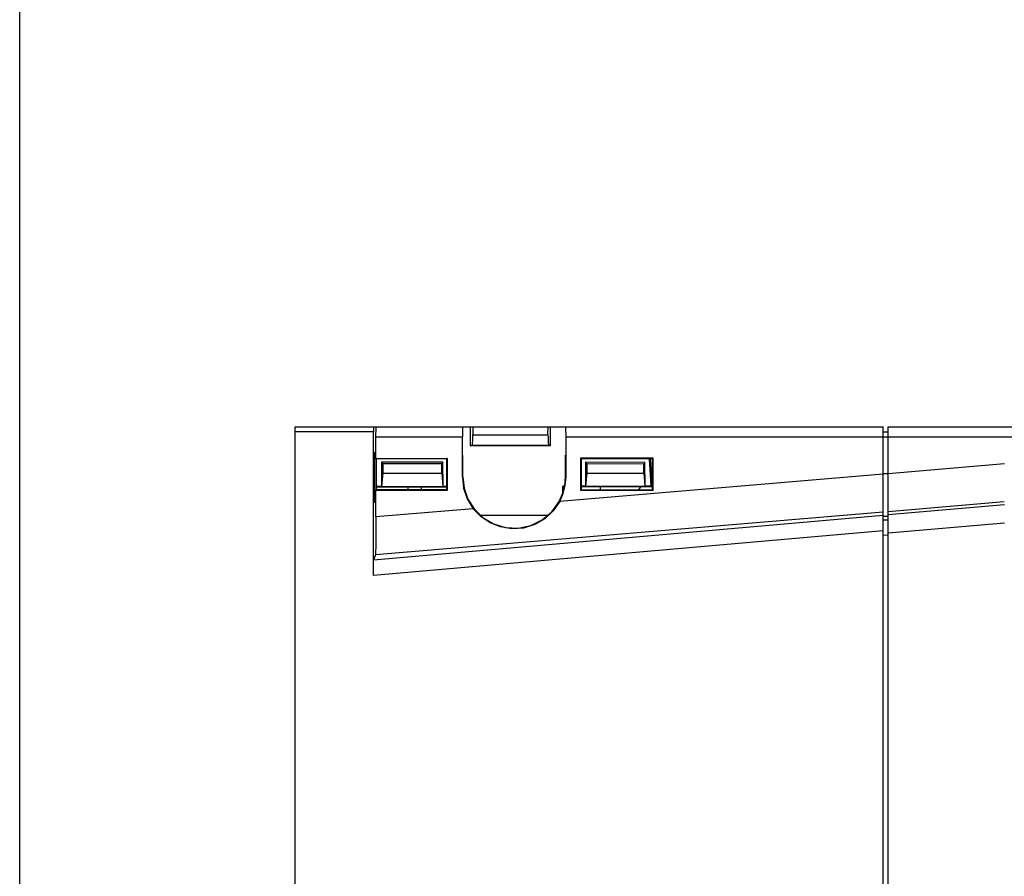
# Model space of a CAD drawing. Header units: millimetres. Extents: x 0 to 600, y 0 to 600.
# Tile 5 of 48: x 0 to 97, y 327 to 412. Entities that reach past the tile are written whole.
import ezdxf

# ---------------------------------------------------------------- set-up
doc = ezdxf.new("R2010")
doc.units = ezdxf.units.MM
doc.header["$LTSCALE"] = 39.111111
doc.layers.get('0').update_dxf_attribs({"linetype": 'CONTINUOUS'})

msp = doc.modelspace()

# ---------------------------------------------------------------- linework, layer by layer
at = {"color": 7, "linetype": 'CONTINUOUS'}
for p, q in [((0, 0), (0, 600)), ((0, 0), (0, 600)), ((27.206, 241.571), (27.206, 371.576)), ((27.206, 371.576), (43.784, 371.576)), ((34.95, 371.076), (27.206, 371.076)), ((34.951, 371.266), (34.95, 371.076)), ((34.95, 356.895), (34.95, 371.076)), ((34.953, 371.428), (34.951, 371.266)), ((34.956, 371.538), (34.953, 371.428)), ((34.959, 371.576), (34.956, 371.538)), ((35.207, 370.576), (35.208, 370.884)), ((35.208, 370.884), (35.21, 371.164)), ((35.21, 371.164), (35.214, 371.384)), ((35.214, 371.384), (35.219, 371.527)), ((35.219, 371.527), (35.224, 371.576)), ((43.741, 370.884), (43.74, 370.576)), ((43.743, 371.164), (43.741, 370.884)), ((43.747, 371.384), (43.743, 371.164)), ((43.752, 371.527), (43.747, 371.384)), ((43.757, 371.576), (43.752, 371.527)), ((43.792, 371.576), (53.933, 371.576)), ((44.519, 371.576), (44.504, 369.69)), ((44.782, 370.468), (44.786, 370.768)), ((44.786, 371.576), (44.786, 370.768)), ((44.786, 370.768), (52.204, 370.784)), ((52.204, 370.784), (52.205, 371.576)), ((52.204, 370.784), (52.205, 370.594)), ((52.461, 369.707), (52.451, 371.576)), ((53.942, 371.576), (85.309, 371.576)), ((53.974, 371.527), (53.968, 371.576)), ((53.979, 371.384), (53.974, 371.527)), ((53.983, 371.164), (53.979, 371.384)), ((53.985, 370.884), (53.983, 371.164)), ((53.986, 370.576), (53.985, 370.884)), ((85.309, 241.572), (85.309, 371.576)), ((85.309, 371.084), (85.809, 371.076)), ((85.809, 229.57), (85.809, 371.576)), ((85.809, 371.576), (160.711, 371.576)), ((35.207, 368.433), (35.207, 370.576)), ((35.207, 370.576), (43.74, 370.576)), ((43.74, 366.625), (43.74, 370.576)), ((44.504, 369.69), (44.701, 369.768)), ((44.701, 369.768), (44.728, 369.825)), ((44.701, 369.768), (52.28, 369.785)), ((44.728, 369.825), (44.752, 369.973)), ((44.752, 369.973), (44.77, 370.193)), ((44.77, 370.193), (44.782, 370.468)), ((52.205, 370.594), (52.209, 370.41)), ((52.209, 370.41), (52.216, 370.24)), ((52.216, 370.24), (52.225, 370.09)), ((52.225, 370.09), (52.237, 369.965)), ((52.237, 369.965), (52.25, 369.871)), ((52.25, 369.871), (52.265, 369.81)), ((52.265, 369.81), (52.28, 369.785)), ((52.461, 369.707), (52.28, 369.785)), ((53.986, 366.625), (53.986, 370.576)), ((53.986, 370.576), (85.309, 370.576)), ((85.309, 370.584), (85.809, 370.576)), ((85.809, 370.576), (160.711, 370.576)), ((35.037, 368.853), (35.026, 368.466)), ((35.049, 369.052), (35.037, 368.853)), ((35.055, 369.077), (35.049, 369.052)), ((35.061, 369.052), (35.055, 369.077)), ((35.073, 368.853), (35.061, 369.052)), ((35.084, 368.466), (35.073, 368.853)), ((43.792, 366.625), (43.792, 368.776)), ((44.504, 369.69), (52.461, 369.707)), ((53.933, 366.625), (53.933, 368.776)), ((35.018, 367.93), (35.013, 367.28)), ((35.026, 368.466), (35.018, 367.93)), ((35.092, 367.93), (35.084, 368.466)), ((35.097, 367.28), (35.092, 367.93)), ((35.207, 368.433), (42.273, 368.441)), ((35.259, 368.381), (35.207, 368.433)), ((42.22, 368.389), (35.259, 368.381)), ((35.259, 365.37), (35.259, 368.381)), ((35.762, 368.084), (35.743, 365.658)), ((35.762, 368.084), (35.898, 367.922)), ((41.828, 368.078), (35.762, 368.084)), ((35.898, 367.922), (35.898, 366.975)), ((41.703, 367.916), (35.898, 367.922)), ((41.701, 366.975), (41.703, 367.916)), ((41.828, 368.078), (41.703, 367.916)), ((41.841, 365.671), (41.828, 368.078)), ((42.273, 368.441), (42.22, 368.389)), ((42.22, 365.362), (42.22, 368.389)), ((42.273, 365.31), (42.273, 368.441)), ((62.596, 368.464), (55.427, 368.456)), ((55.427, 368.456), (55.427, 365.295)), ((55.427, 368.456), (55.48, 368.403)), ((62.543, 368.411), (55.48, 368.403)), ((55.48, 368.403), (55.48, 365.348)), ((55.916, 368.062), (55.897, 365.703)), ((55.916, 368.062), (56.051, 367.9)), ((61.788, 368.056), (55.916, 368.062)), ((56.051, 367.9), (56.051, 366.975)), ((61.663, 367.893), (56.051, 367.9)), ((61.662, 366.975), (61.663, 367.893)), ((61.788, 368.056), (61.663, 367.893)), ((61.801, 365.716), (61.788, 368.056)), ((62.201, 368.411), (62.357, 365.717)), ((62.488, 365.647), (62.328, 368.411)), ((62.596, 368.464), (62.543, 368.411)), ((62.543, 365.34), (62.543, 368.411)), ((62.596, 365.287), (62.596, 368.464)), ((85.809, 366.952), (97.309, 367.958)), ((35.013, 367.28), (35.011, 366.575)), ((35.099, 366.575), (35.097, 367.28)), ((35.898, 366.975), (35.766, 365.667)), ((35.898, 366.975), (41.701, 366.975)), ((41.701, 366.975), (41.819, 365.681)), ((85.309, 366.89), (53.376, 364.201)), ((56.051, 366.975), (55.924, 365.713)), ((56.051, 366.975), (61.662, 366.975)), ((61.662, 366.975), (61.775, 365.727)), ((62.377, 367.575), (62.543, 367.575)), ((85.809, 366.932), (85.309, 366.932)), ((35.011, 366.575), (35.013, 365.871)), ((35.013, 365.871), (35.018, 365.221)), ((35.092, 365.221), (35.097, 365.871)), ((35.097, 365.871), (35.099, 366.575)), ((43.74, 366.625), (43.863, 365.506)), ((43.74, 366.625), (43.792, 366.625)), ((43.792, 366.625), (43.918, 365.5)), ((53.862, 365.779), (53.933, 366.625)), ((53.917, 365.788), (53.986, 366.625)), ((53.986, 366.625), (53.933, 366.625)), ((62.433, 366.595), (62.543, 366.593)), ((35.018, 365.221), (35.026, 364.685)), ((35.084, 364.685), (35.092, 365.221)), ((35.207, 365.317), (35.259, 365.37)), ((35.207, 362.671), (35.207, 365.317)), ((35.207, 365.317), (42.273, 365.31)), ((35.743, 365.658), (35.259, 365.657)), ((42.22, 365.602), (35.259, 365.586)), ((35.259, 365.37), (42.22, 365.362)), ((35.743, 365.658), (35.766, 365.667)), ((35.766, 365.667), (41.819, 365.681)), ((38.357, 365.593), (38.357, 365.366)), ((39.657, 365.596), (39.657, 365.365)), ((41.841, 365.671), (41.819, 365.681)), ((42.22, 365.672), (41.841, 365.671)), ((42.273, 365.31), (42.22, 365.362)), ((43.863, 365.506), (44.229, 364.441)), ((43.918, 365.5), (44.291, 364.431)), ((53.304, 364.179), (53.651, 364.956)), ((53.376, 364.201), (53.712, 364.972)), ((53.651, 364.956), (53.862, 365.779)), ((53.67, 365.031), (53.668, 365.698)), ((53.668, 365.698), (53.738, 365.628)), ((53.841, 365.698), (53.668, 365.698)), ((53.712, 364.972), (53.917, 365.788)), ((53.738, 365.628), (53.739, 365.3)), ((53.823, 365.628), (53.738, 365.628)), ((55.427, 365.295), (55.48, 365.348)), ((55.427, 365.295), (62.596, 365.287)), ((55.897, 365.703), (55.48, 365.702)), ((62.488, 365.647), (55.48, 365.631)), ((55.48, 365.348), (62.543, 365.34)), ((55.897, 365.703), (55.924, 365.713)), ((55.924, 365.713), (61.775, 365.727)), ((57.354, 365.636), (57.347, 365.346)), ((61.196, 365.341), (61.379, 365.645)), ((61.801, 365.716), (61.775, 365.727)), ((62.357, 365.717), (61.801, 365.716)), ((62.488, 365.647), (62.357, 365.717)), ((62.596, 365.287), (62.543, 365.34)), ((35.026, 364.685), (35.037, 364.298)), ((35.037, 364.298), (35.049, 364.099)), ((35.049, 364.099), (35.055, 364.074)), ((35.055, 364.074), (35.061, 364.099)), ((35.061, 364.099), (35.073, 364.298)), ((35.073, 364.298), (35.084, 364.685)), ((44.229, 364.441), (44.818, 363.481)), ((44.291, 364.431), (44.893, 363.471)), ((52.579, 363.174), (53.304, 364.179)), ((53.376, 364.201), (52.73, 363.262)), ((85.809, 363.193), (97.281, 364.196)), ((85.309, 363.151), (35.145, 358.928)), ((44.818, 363.481), (35.207, 362.671)), ((45.576, 362.694), (44.818, 363.481)), ((44.893, 363.471), (45.754, 362.618)), ((51.63, 362.372), (52.579, 363.174)), ((52.73, 363.262), (51.893, 362.487)), ((97.309, 363.871), (85.809, 362.864)), ((85.309, 362.806), (34.975, 358.401)), ((35.206, 361.964), (35.202, 361.282)), ((35.207, 362.671), (35.206, 361.964)), ((52.14, 362.803), (45.567, 362.803)), ((46.488, 362.079), (45.576, 362.694)), ((45.754, 362.618), (46.813, 361.984)), ((47.511, 361.673), (46.488, 362.079)), ((46.813, 361.984), (48.011, 361.621)), ((50.507, 361.822), (51.63, 362.372)), ((51.893, 362.487), (50.903, 361.914)), ((85.809, 362.694), (85.309, 362.703)), ((85.309, 362.383), (85.809, 362.375)), ((97.309, 362.066), (85.809, 361.06)), ((85.309, 361.302), (34.95, 356.895)), ((35.202, 361.282), (35.196, 360.65)), ((48.636, 361.493), (47.511, 361.673)), ((48.011, 361.621), (49.273, 361.564)), ((49.787, 361.572), (48.636, 361.493)), ((49.273, 361.564), (50.507, 361.822)), ((50.903, 361.914), (49.787, 361.572)), ((35.189, 360.091), (35.179, 359.625)), ((35.196, 360.65), (35.189, 360.091)), ((85.309, 360.885), (85.809, 360.877)), ((35.157, 359.033), (35.145, 358.928)), ((35.169, 359.268), (35.157, 359.033)), ((35.179, 359.625), (35.169, 359.268)), ((34.955, 357.756), (34.96, 358.086)), ((34.96, 358.086), (34.967, 358.309)), ((34.967, 358.309), (34.975, 358.401)), ((35.145, 358.928), (34.975, 358.401)), ((34.95, 356.895), (34.952, 357.345)), ((34.952, 357.345), (34.955, 357.756))]:
    msp.add_line(p, q, dxfattribs=at)

doc.saveas('drawing.dxf')
